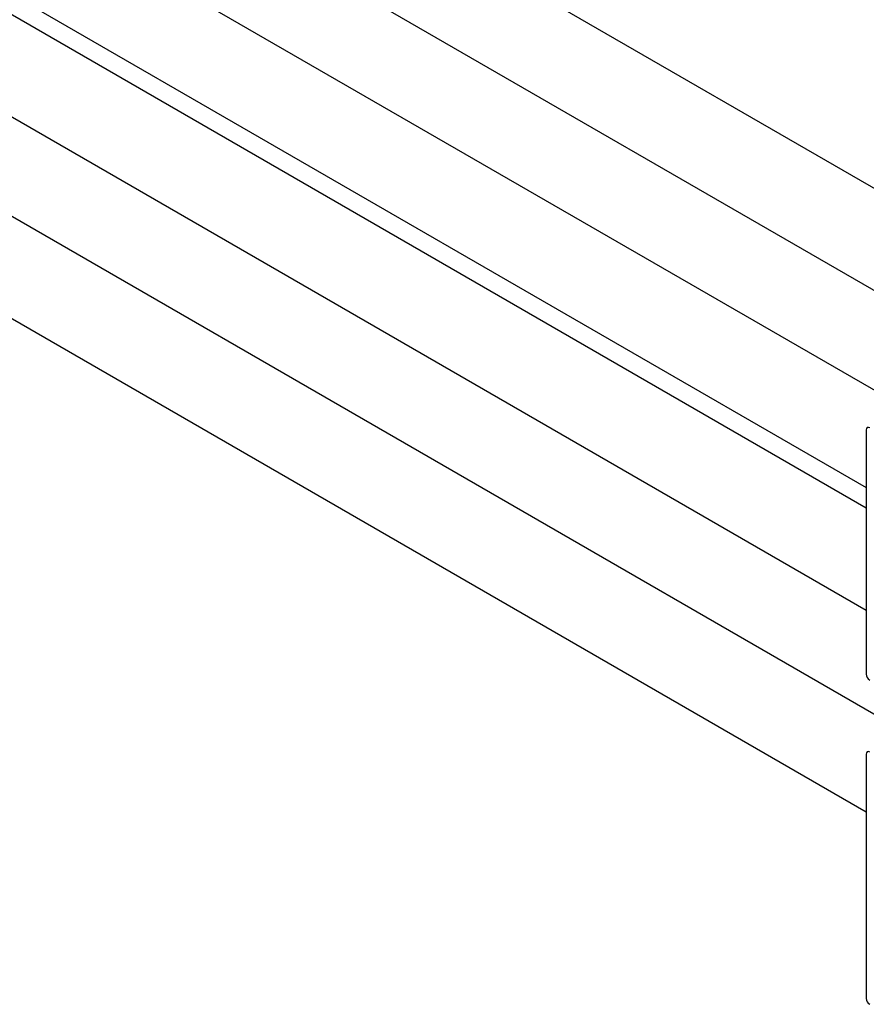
# Paper-space layout 'Sheet1' of a CAD drawing. Header units: millimetres. Extents: x 0 to 23548, y 0 to 16632.
# Tile 60 of 143: x 4899 to 5067, y 4333 to 4528. Entities that reach past the tile are written whole.
import ezdxf

# ---------------------------------------------------------------- set-up
doc = ezdxf.new("R2010")
doc.units = ezdxf.units.MM
doc.linetypes.add('SLD-Sólida', pattern=[0])

psp = doc.layouts.new('Sheet1')

# ---------------------------------------------------------------- linework, layer by layer
at = {"color": 7, "linetype": 'SLD-Sólida', "lineweight": 25, "ltscale": 28}
for p, q in [((5111.36, 4469.828), (4160.542, 5018.724)), ((4151.793, 5003.568), (5093.859, 4459.725)), ((5076.712, 4449.826), (4125.894, 4998.722)), ((4117.145, 4983.566), (5067.076, 4435.182)), ((5067.076, 4431.091), (4160.542, 4954.421)), ((4151.793, 4939.265), (5067.076, 4410.884)), ((5076.712, 4385.524), (4252.72, 4861.204)), ((4243.971, 4846.048), (5067.076, 4370.88)), ((5067.076, 4446.647), (5067.076, 4398.206)), ((5067.076, 4382.344), (5067.076, 4333.903))]:
    psp.add_line(p, q, dxfattribs=at)
at = {"color": 7, "linetype": 'SLD-Sólida', "lineweight": 25, "ltscale": 784}
for centre, radius, start, end in [((5067.491, 4446.714), 0.42, 50.79671, 189.21404), ((5068.553, 4398.273), 1.479, 182.60548, 237.39452), ((5067.491, 4382.412), 0.42, 50.79671, 189.21404), ((5068.553, 4333.97), 1.479, 182.60548, 237.39452)]:
    psp.add_arc(centre, radius, start, end, dxfattribs=at)

doc.saveas('drawing.dxf')
